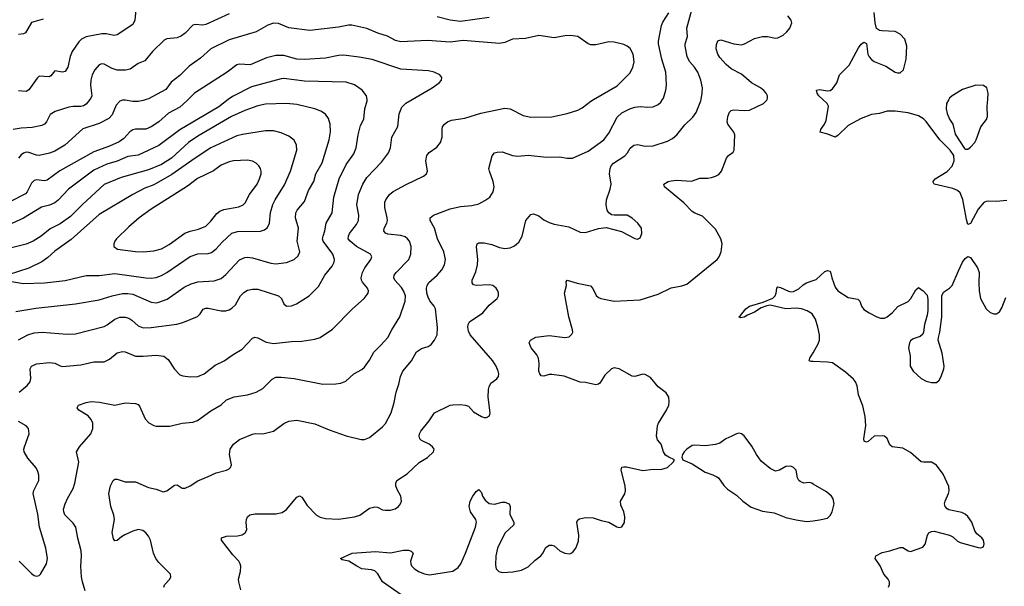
# Model space of a CAD drawing. Header units: inches. Extents: x 1308439 to 1441336, y 959892 to 1036309.
# Tile 112 of 167: x 1393900 to 1401470, y 986256 to 990615. Entities that reach past the tile are written whole.
import ezdxf

# ---------------------------------------------------------------- set-up
doc = ezdxf.new("R2010")
doc.units = ezdxf.units.IN
doc.header["$MEASUREMENT"] = 0
for name, color, linetype in [('B3998', 7, 'Continuous'), ('B3999', 7, 'Continuous'), ('B4908', 7, 'Continuous'), ('B4909', 7, 'Continuous')]:
    doc.layers.add(name, color=color, linetype=linetype)

msp = doc.modelspace()

# ---------------------------------------------------------------- linework, layer by layer
at = {"layer": 'B3998', "color": 6}
for points, elevation in [([(1395502.1, 990000), (1395430, 989945.7), (1395130, 989766.3), (1394970, 989646), (1394810, 989573.4), (1394730, 989562.4), (1394650, 989526.8), (1394570, 989502.6), (1394470, 989458.5), (1394275.4, 989310), (1394194.4, 989225.6), (1394170, 989206.3), (1394130, 989187.7), (1394066.2, 989173.8), (1393930, 989087.3), (1393810, 989034.8)], 3400), ([(1395195.4, 990000), (1395185.9, 989990), (1395130, 989940.9), (1395044.3, 989895.7), (1394968.5, 989830), (1394910, 989789.8), (1394870, 989772), (1394790, 989771.5), (1394770, 989767.4), (1394747.3, 989752.7), (1394699.6, 989700.4), (1394664.5, 989675.5), (1394590, 989641.4), (1394470, 989597.9), (1394207.2, 989452.8), (1394110, 989381.3), (1394090, 989376.3), (1394030, 989382.4), (1394010, 989377.4), (1393990, 989358.3), (1393957.1, 989290), (1393944.5, 989275.5), (1393830, 989216.8)], 3300), ([(1394438.1, 990000), (1394410, 989964.9), (1394390, 989952.1), (1394370, 989947.2), (1394310, 989947.6), (1394277.3, 989942.7), (1394171.4, 989908.6), (1394135, 989885), (1394106.3, 989830), (1394090, 989811.4), (1394070, 989800.1), (1393995.2, 989784.8), (1393910, 989780.9), (1393849.5, 989770.5)], 3100), ([(1393890, 988151.2), (1393962, 988190), (1394010, 988205.6), (1394072.4, 988212.4), (1394264.6, 988195.4), (1394330, 988197.9), (1394550, 988255), (1394573.4, 988266.6), (1394630, 988311.5), (1394670, 988326.9), (1394710, 988326), (1394738.2, 988318.2), (1394762.7, 988302.7), (1394810, 988258.8), (1394850, 988244.6), (1394910, 988246), (1395107, 988273), (1395154.2, 988285.8), (1395268, 988332), (1395288.4, 988351.6), (1395310, 988387.4), (1395330, 988396.5), (1395350, 988396), (1395450, 988374.7), (1395483.8, 988376.2), (1395510, 988384.2), (1395530, 988395.2), (1395558.3, 988421.7), (1395598.7, 988490), (1395622.6, 988517.4), (1395650, 988534), (1395690, 988542.4), (1395730, 988540.9), (1395888.7, 988490), (1395913.1, 988470), (1395930.1, 988430), (1395950.1, 988410.1), (1395990, 988413.8), (1396028.2, 988430), (1396126.3, 988490), (1396197.2, 988562.8), (1396244.7, 988650), (1396301, 988719), (1396318.4, 988750), (1396320.5, 988770), (1396307.8, 988810), (1396233.7, 988910), (1396229.2, 988930), (1396232.2, 988950), (1396245.9, 988990), (1396255.9, 989050), (1396302.9, 989130), (1396316.1, 989250), (1396357.2, 989390), (1396410, 989501.3), (1396470, 989583.9), (1396487.8, 989630), (1396501.5, 989730), (1396520, 989800), (1396544.7, 989850), (1396552.8, 989930), (1396572.1, 989990), (1396570.3, 990000)], 3400), ([(1394872.7, 990000), (1394850, 989991.9), (1394810, 989984.7), (1394770, 989985.2), (1394710, 989996.2), (1394690, 989995.8), (1394670, 989987.9), (1394641.8, 989958.2), (1394610, 989883.2), (1394585.2, 989854.8), (1394510, 989816.1), (1394386, 989774), (1394246.9, 989650), (1394170, 989604.2), (1394130, 989587.8), (1394050, 989570.4), (1394030, 989572.1), (1393970, 989592.5), (1393950, 989594.6), (1393930, 989589.1), (1393910, 989574.1), (1393890.6, 989549.4)], 3200), ([(1393894.5, 987750), (1393958.4, 987801.6), (1393979.5, 987830), (1393985.6, 987854.4), (1393980.2, 987930), (1393990.5, 987950), (1394030, 987966.4), (1394130, 987976.6), (1394170, 987973), (1394210, 987952), (1394230, 987947.5), (1394370, 987959.2), (1394470, 987983.9), (1394550, 987984), (1394590, 988003.1), (1394650, 988051.3), (1394690, 988063.1), (1394710, 988059.8), (1394790, 988026.6), (1394850, 988025.3), (1394950, 988035.4), (1395007.1, 988027.1), (1395042, 988002), (1395090, 987925.5), (1395130, 987884.1), (1395155.2, 987875.2), (1395210, 987866.7), (1395270, 987870.4), (1395318.5, 987890), (1395402.2, 987957.7), (1395471.2, 987990), (1395540.8, 988039.2), (1395610, 988079.1), (1395690, 988165), (1395708, 988172), (1395730, 988167.3), (1395794.4, 988134.4), (1395850, 988124.7), (1395990, 988140.3), (1396070, 988142), (1396170, 988157.1), (1396210, 988169.7), (1396304.8, 988235.2), (1396457.9, 988390), (1396549.5, 988470.5), (1396578.5, 988510), (1396580.5, 988530), (1396573.1, 988550), (1396535, 988595), (1396527.1, 988610), (1396524.4, 988630), (1396536, 988670), (1396554.2, 988705.8), (1396599.3, 988770), (1396607.4, 988790), (1396596.1, 988810), (1396490.5, 988870.5), (1396441.8, 988910), (1396426.2, 988930), (1396426.7, 988950), (1396436.8, 988970), (1396490, 989040.5), (1396504.4, 989070), (1396506.8, 989110), (1396492, 989190), (1396505.9, 989270), (1396539.3, 989350), (1396570, 989401.1), (1396681.3, 989518.7), (1396734.8, 989590), (1396751.3, 989630), (1396759.8, 989710), (1396806.9, 989793.1), (1396818.4, 989890), (1396838.6, 989941.4), (1396868.7, 989971.4), (1396917.4, 990000)], 3300), ([(1394402.6, 986222.6), (1394381.9, 986290), (1394375.3, 986330), (1394368.8, 986411.2), (1394375.7, 986490), (1394372, 986530), (1394346.5, 986626.5), (1394332.3, 986710), (1394310, 986742.2), (1394247.2, 986807.2), (1394238.2, 986830), (1394237.8, 986850), (1394249.2, 986890), (1394267.6, 986932.4), (1394310, 987008.5), (1394323.9, 987050), (1394353.3, 987210), (1394336.9, 987290), (1394359.3, 987330), (1394446.4, 987430), (1394461.5, 987470), (1394461.4, 987510), (1394450, 987540.1), (1394426.3, 987566.3), (1394355.2, 987610), (1394341.3, 987630), (1394351, 987650), (1394410, 987671.3), (1394450, 987677.7), (1394512.2, 987672.2), (1394630, 987648.8), (1394710, 987668.3), (1394790, 987662.9), (1394810, 987654.1), (1394821.1, 987641.1), (1394863.3, 987543.3), (1394893.1, 987513.1), (1394930, 987492.8), (1394950, 987487.9), (1395052.9, 987487.1), (1395149.9, 987510.1), (1395230, 987519.4), (1395267.3, 987532.7), (1395370, 987605.7), (1395448.1, 987651.9), (1395490, 987691.1), (1395550, 987714.8), (1395650, 987728.6), (1395718.9, 987750), (1395770, 987777.6), (1395841.7, 987850), (1395870, 987864.1), (1395910, 987865.2), (1396010, 987853.8), (1396230, 987810.7), (1396330, 987812.6), (1396370, 987819.1), (1396406.6, 987833.4), (1396470, 987891.3), (1396530, 987924.7), (1396550, 987941.5), (1396590, 987996.2), (1396623, 988057), (1396677.6, 988110), (1396729.5, 988170), (1396760.9, 988230), (1396822.8, 988330), (1396864.8, 988450), (1396865.3, 988490), (1396851, 988530), (1396834.6, 988554.6), (1396784.1, 988610), (1396776.2, 988630), (1396779.4, 988650), (1396793.1, 988670), (1396891.2, 988770), (1396908, 988810), (1396910.5, 988870), (1396896.2, 988910), (1396881.4, 988930), (1396863.8, 988943.8), (1396830, 988955.2), (1396730, 988965.8), (1396713.5, 988973.5), (1396699.1, 988990), (1396701.9, 989010), (1396722.2, 989050), (1396727, 989070), (1396726.3, 989090), (1396706.1, 989170), (1396706.5, 989210), (1396715, 989230), (1396743.7, 989270), (1396770, 989294.3), (1396870, 989348.1), (1397004.6, 989410), (1397028.5, 989430), (1397036.3, 989450), (1397021.9, 989530), (1397029.6, 989570), (1397047.7, 989592.3), (1397106.6, 989633.5), (1397134.6, 989670), (1397148.7, 989710), (1397147.2, 989772.8), (1397151.6, 989790), (1397165, 989810), (1397189.8, 989830), (1397218.7, 989841.3), (1397321.6, 989858.4), (1397444.6, 989895.4), (1397630, 989934.8), (1397670, 989927.9), (1397770, 989878.1), (1397830, 989865.6), (1397990, 989868.6), (1398110, 989892.3), (1398190, 989918.2), (1398223.8, 989936.2), (1398290, 989987.3), (1398311.6, 990000)], 3200), ([(1395007.5, 986250), (1395013.6, 986266.4), (1395052.9, 986310), (1395061.2, 986330), (1395059.1, 986350), (1394970, 986439), (1394947.6, 986470), (1394928.4, 986510), (1394904.3, 986610), (1394890, 986640.7), (1394870, 986667.6), (1394845.9, 986685.9), (1394810, 986692.7), (1394770, 986681), (1394708.4, 986651.6), (1394682.9, 986637.1), (1394650, 986608.1), (1394630, 986606.6), (1394621.6, 986621.6), (1394610.8, 986670), (1394628.7, 986770), (1394623.4, 986803.4), (1394600.9, 986870), (1394584.9, 986970), (1394597.3, 987030), (1394618.6, 987070), (1394630, 987079.8), (1394650, 987079.8), (1394710, 987060.1), (1394790, 987060.1), (1394890, 987016.8), (1394950, 987004.6), (1395003.5, 986983.5), (1395030, 986991.6), (1395090, 987034.3), (1395110, 987037.8), (1395150, 987012.2), (1395172.4, 987010), (1395210, 987028.1), (1395270, 987067.9), (1395350, 987100.1), (1395410, 987130.1), (1395490, 987148.6), (1395510, 987159.4), (1395520.6, 987170), (1395527.9, 987190), (1395513.6, 987270), (1395517.9, 987310), (1395543.8, 987350), (1395590, 987386.4), (1395690, 987426.3), (1395710, 987431.1), (1395770, 987429.6), (1395850, 987449.2), (1395930, 987508.8), (1395970, 987527.5), (1396030, 987533.8), (1396170, 987506.9), (1396280.3, 987460.3), (1396410, 987412.7), (1396525.5, 987385.5), (1396550, 987386.7), (1396590, 987401.7), (1396690, 987482.3), (1396712.2, 987507.8), (1396755, 987590), (1396779.6, 987670), (1396795.2, 987750), (1396814.6, 987810), (1396827.4, 987870), (1396844.4, 987910), (1396912.5, 987990), (1396950, 988059.5), (1396990, 988085.5), (1397039.5, 988100.5), (1397064.7, 988115.3), (1397090, 988148.8), (1397110.8, 988190), (1397113.2, 988246.8), (1397095.9, 988390), (1397087.2, 988410), (1397053.2, 988453.2), (1397039.2, 988479.2), (1397029.6, 988510), (1397028.5, 988550), (1397032.7, 988570), (1397046.4, 988593.6), (1397110.8, 988649.2), (1397144.3, 988690), (1397166.3, 988730), (1397172.6, 988770), (1397159.8, 988830), (1397112.9, 988930), (1397089, 989010), (1397056, 989070), (1397054.9, 989090), (1397081.7, 989110), (1397210, 989160.6), (1397290, 989177.5), (1397375.1, 989184.9), (1397430, 989198.9), (1397476.9, 989223.1), (1397513.5, 989250), (1397540.9, 989290), (1397548.4, 989330), (1397541.1, 989370), (1397511, 989450), (1397507.9, 989470), (1397531.4, 989568.6), (1397549.5, 989590.5), (1397570, 989596.6), (1397610, 989597.8), (1397690, 989571.3), (1397730, 989564.1), (1397810, 989571.5), (1397950, 989557.9), (1398050, 989560.1), (1398110, 989550.1), (1398150, 989550.6), (1398270, 989604.3), (1398390.5, 989689.5), (1398430, 989741.3), (1398494.6, 989865.4), (1398530, 989899.1), (1398590, 989929.6), (1398630, 989942.3), (1398670, 989947.9), (1398730, 989941.5), (1398770, 989945.6), (1398810, 989962.6), (1398830, 989980.1), (1398842.2, 990000)], 3100), ([(1395601.2, 986230), (1395583.8, 986290), (1395582.4, 986310), (1395597.3, 986370), (1395600.5, 986410), (1395595.9, 986430), (1395583.4, 986450), (1395537.8, 986497.8), (1395451.3, 986610), (1395452.2, 986630), (1395490, 986640.7), (1395575.4, 986644.6), (1395610, 986651.2), (1395633, 986667), (1395645.1, 986690), (1395639.9, 986750), (1395642.3, 986770), (1395650.8, 986790), (1395670, 986805.6), (1395710, 986813.5), (1395870, 986813.8), (1395917.2, 986822.8), (1395952.4, 986847.6), (1396030, 986942.7), (1396050, 986951.3), (1396070, 986941.2), (1396110, 986878), (1396182.8, 986802.8), (1396210, 986786.9), (1396250, 986778.4), (1396350, 986773.2), (1396475.1, 986790), (1396516, 986804), (1396590, 986856.3), (1396630, 986868.3), (1396650, 986864), (1396690, 986844.3), (1396710, 986840.8), (1396750, 986842), (1396787.6, 986852.4), (1396812.5, 986870), (1396827, 986890), (1396834.3, 986910), (1396829.9, 986949.9), (1396802.1, 987002.1), (1396792.9, 987030), (1396791.1, 987050), (1396798.2, 987070), (1396878.6, 987121.4), (1396970, 987209.2), (1397034, 987246), (1397082.2, 987290), (1397086.4, 987310), (1397073.3, 987330), (1397047.7, 987350), (1396990, 987376.9), (1396977.1, 987390), (1396970.3, 987410), (1396973, 987430), (1396983.6, 987450), (1397047.9, 987530), (1397088.7, 987591.3), (1397210, 987649), (1397230, 987653.3), (1397290, 987653.5), (1397328.7, 987648.7), (1397350, 987640.7), (1397390, 987598.9), (1397450, 987561.3), (1397470, 987554.7), (1397490, 987554.9), (1397511.8, 987568.2), (1397516.8, 987590), (1397501.8, 987710), (1397503.2, 987770), (1397508.2, 987791.8), (1397522.1, 987817.9), (1397567.5, 987852.5), (1397580.5, 987870), (1397582.7, 987890), (1397578.8, 987910), (1397563.1, 987950), (1397538.4, 987990), (1397362.4, 988190), (1397350, 988217.7), (1397345.2, 988250), (1397347.7, 988270), (1397359.4, 988290), (1397461.4, 988358.6), (1397510, 988418), (1397570.3, 988469.7), (1397579.9, 988490), (1397581.7, 988510), (1397576.4, 988530), (1397563.9, 988550), (1397537.2, 988570), (1397510, 988576), (1397410, 988569.9), (1397390, 988576.5), (1397379, 988590), (1397379.5, 988610), (1397405.9, 988674.1), (1397419.3, 988730), (1397421.7, 988770), (1397412.9, 988867.1), (1397416.5, 988890), (1397430, 988898.5), (1397470, 988899.5), (1397530, 988885.1), (1397590, 988863.6), (1397630, 988855.9), (1397670, 988860.8), (1397705.3, 988874.7), (1397736.8, 988903.2), (1397764.3, 988950), (1397791.5, 989070), (1397830, 989115.1), (1397850, 989121.6), (1397890, 989105.9), (1397930, 989076), (1397970, 989055.3), (1398010, 989042.2), (1398122.5, 989022.5), (1398210, 988979.4), (1398250, 988976.8), (1398350, 989009.6), (1398410, 989015.6), (1398526.2, 988986.2), (1398630, 988930.4), (1398650, 988925.5), (1398670, 988936), (1398683.6, 988970), (1398681.7, 989010), (1398653.1, 989050), (1398610, 989088), (1398569.2, 989110), (1398470, 989109.9), (1398450, 989113.9), (1398430, 989128.2), (1398417.5, 989150), (1398408.9, 989190), (1398411.9, 989230), (1398440.7, 989310), (1398447.2, 989350), (1398433.5, 989430), (1398438.8, 989470), (1398448.3, 989491.7), (1398464.1, 989510), (1398552.4, 989567.6), (1398572.3, 989590), (1398593.1, 989626.9), (1398621.4, 989650), (1398650, 989654.3), (1398710, 989643), (1398770, 989644.8), (1398879.6, 989680.4), (1398919.1, 989700.9), (1398951.5, 989728.5), (1399013.6, 989806.4), (1399074.9, 989865.1), (1399100.1, 989899.9), (1399137.1, 989990), (1399138.8, 990000)], 3000), ([(1396832.1, 986190), (1396690.4, 986290), (1396652.6, 986352.6), (1396630, 986375.3), (1396604.1, 986384.1), (1396530, 986391.1), (1396490.9, 986410), (1396430, 986449), (1396378.9, 986458.9), (1396365.1, 986470), (1396456, 986510), (1396635.7, 986524.3), (1396750, 986513.3), (1396850, 986534.3), (1396890, 986534.1), (1396910, 986527.7), (1396924.2, 986510), (1396905.5, 986450), (1396905.9, 986430), (1396913.4, 986413.4), (1396932.7, 986392.7), (1396966.7, 986370), (1397011.7, 986351.7), (1397050, 986345.7), (1397230, 986373.7), (1397270, 986400.9), (1397290.9, 986430), (1397328.2, 986510), (1397404, 986710), (1397411.8, 986750), (1397407.1, 986770), (1397367, 986830), (1397356.3, 986870), (1397364.5, 986910), (1397383.1, 986950), (1397410, 986986.7), (1397430, 987001.6), (1397450, 986978.9), (1397458.7, 986950), (1397477.7, 986917.7), (1397510, 986892.9), (1397550, 986886.8), (1397610, 986904), (1397630, 986904.7), (1397662.4, 986890), (1397669.6, 986870), (1397667.4, 986807.4), (1397700.1, 986750), (1397698, 986730), (1397630, 986663.9), (1397574.7, 986550), (1397561.7, 986490), (1397558.3, 986418.3), (1397563.2, 986390), (1397583.2, 986370), (1397610, 986363.1), (1397691.8, 986368.2), (1397759.2, 986380.8), (1397810, 986404.8), (1397862.4, 986457.6), (1397907.1, 986490), (1397922.6, 986510), (1397945.2, 986554.8), (1397970, 986572.1), (1397990, 986573.6), (1398010, 986567.3), (1398052, 986530), (1398090, 986511.3), (1398130, 986507.3), (1398150, 986515.9), (1398176.4, 986550), (1398195.9, 986604.1), (1398198.2, 986650), (1398183, 986750), (1398191.4, 986768.6), (1398203.6, 986776.4), (1398250, 986785.1), (1398310, 986783.8), (1398370, 986763.4), (1398430, 986750.9), (1398490, 986714.9), (1398510, 986708.5), (1398530, 986714), (1398550, 986747.7), (1398553.7, 986790), (1398544.5, 986830), (1398521.5, 986881.5), (1398520.4, 986910), (1398552.5, 986967.5), (1398557.4, 986990), (1398554.1, 987030), (1398524.9, 987150), (1398528.4, 987171.6), (1398544, 987176), (1398565.5, 987174.5), (1398690, 987145.8), (1398770, 987156.8), (1398830, 987154), (1398879.6, 987170), (1398925.2, 987210), (1398935.3, 987230), (1398890, 987249.6), (1398865.8, 987265.8), (1398850.4, 987290.4), (1398832.8, 987350), (1398804.1, 987384.1), (1398797.1, 987410), (1398804.5, 987490), (1398811.3, 987510), (1398873.4, 987610), (1398891.2, 987650), (1398894.4, 987674.4), (1398890.5, 987710.5), (1398870, 987745.5), (1398808.5, 987790), (1398750, 987861.8), (1398710, 987885.8), (1398690, 987888.8), (1398630, 987869.8), (1398610, 987873), (1398510, 987928.3), (1398470, 987935.5), (1398450, 987928.7), (1398398.7, 987881.3), (1398360.1, 987819.9), (1398348.8, 987811.2), (1398330, 987807.1), (1398250, 987822.7), (1398210, 987825.6), (1398086.7, 987873.3), (1397990, 987885.6), (1397970, 987885.3), (1397930, 987873.3), (1397910, 987876), (1397898.3, 987890), (1397892.2, 987910), (1397894.8, 987970), (1397888.5, 988010), (1397875.9, 988035.9), (1397832.3, 988090), (1397816.8, 988130), (1397826.2, 988150), (1397868.2, 988171.8), (1397970, 988184.3), (1398090.3, 988169.7), (1398123.6, 988176.4), (1398145.4, 988194.6), (1398151.5, 988210), (1398151.2, 988230), (1398120.7, 988330), (1398089.5, 988510.5), (1398104.4, 988570), (1398100.9, 988599.1), (1398109, 988610), (1398187.2, 988587.2), (1398288.3, 988568.3), (1398306.6, 988546.6), (1398332, 988492), (1398350, 988477.2), (1398369, 988469), (1398470, 988448.4), (1398670, 988459.5), (1398810, 988504), (1398910, 988552.7), (1398990, 988566.5), (1399030, 988580.7), (1399262.4, 988770), (1399276.7, 988790), (1399292.2, 988830), (1399299.9, 988890), (1399290.4, 988930), (1399250, 989002.2), (1399150, 989103.6), (1399090, 989126.1), (1399070, 989139.3), (1399006.6, 989206.6), (1398857.7, 989330), (1398853.6, 989350), (1398885.7, 989370), (1398910, 989376), (1398950, 989379.8), (1399066.1, 989373.9), (1399130, 989396.9), (1399190, 989395.8), (1399219.2, 989400.8), (1399249.9, 989410.1), (1399275.5, 989424.5), (1399295.2, 989450), (1399333.5, 989550), (1399348.6, 989570), (1399385, 989595), (1399394.3, 989610), (1399398.5, 989730), (1399390.7, 989750), (1399344.2, 989810), (1399338.8, 989830), (1399343.7, 989870), (1399357.1, 989902.9), (1399370, 989915), (1399390, 989920.1), (1399470, 989916.2), (1399510, 989919.2), (1399619.2, 989970), (1399645.1, 989994.9), (1399646.8, 990000)], 2900), ([(1393870, 988370), (1394023, 988397), (1394330, 988428.5), (1394510, 988460.6), (1394610, 988490.4), (1394690, 988508.1), (1394730, 988509.5), (1394770, 988502.2), (1394910, 988441.4), (1394950, 988437.8), (1394970, 988441.1), (1395034.5, 988465.5), (1395163.5, 988556.5), (1395217.1, 988582.9), (1395270, 988598.8), (1395395.1, 988604.9), (1395450, 988625.1), (1395485.8, 988654.2), (1395590, 988766.6), (1395630, 988786.2), (1395650, 988788.1), (1395690, 988782.4), (1395830, 988741.9), (1395870, 988736), (1395950, 988745.9), (1396010, 988769.4), (1396040.6, 988799.4), (1396052.5, 988830), (1396034.2, 988910), (1396044.4, 989010), (1396019.1, 989090), (1396023.5, 989130), (1396034.4, 989150), (1396090, 989215.9), (1396119.4, 989300.6), (1396161, 989370), (1396176.6, 989430), (1396225.7, 989514.3), (1396278, 989690), (1396288.5, 989751.5), (1396287.8, 989810), (1396274.7, 989854.7), (1396250, 989887.6), (1396216.1, 989910), (1396167.8, 989927.8), (1396030, 989962.5), (1395950, 989970.7), (1395790, 989965.3), (1395730, 989951.7), (1395630, 989916.7), (1395529.3, 989870), (1395270, 989718.9), (1395197.6, 989670), (1395066.7, 989550), (1394990, 989499.8), (1394890, 989459.5), (1394679.2, 989400.8), (1394550, 989346.3), (1394384.8, 989195.2), (1394290, 989100.9), (1394210, 989044.9), (1394133.1, 989006.9), (1394064.6, 988950), (1394004, 988910), (1393950, 988887.6), (1393670, 988818.6)], 3500), ([(1393790, 988607.8), (1393930, 988585.9), (1394090, 988590.3), (1394250, 988608.8), (1394410, 988647.6), (1394510, 988647.4), (1394630, 988663.3), (1394870, 988628.2), (1394910, 988627), (1394948.3, 988631.7), (1394990, 988646.8), (1395030, 988669.2), (1395210, 988793.9), (1395270, 988812.7), (1395350, 988815.3), (1395375.6, 988824.4), (1395410, 988852), (1395455.6, 988904.4), (1395530, 988973.4), (1395575.5, 988984.5), (1395750, 988988.5), (1395781.6, 988998.4), (1395804.1, 989015.9), (1395821.6, 989050), (1395827.5, 989132.5), (1395846.8, 989193.2), (1395864.9, 989230), (1395935.8, 989344.2), (1395981.5, 989450), (1396029.4, 989610), (1396028.2, 989650), (1396010, 989687), (1395970, 989718.7), (1395910, 989745.5), (1395850, 989759.4), (1395790, 989760.7), (1395612.7, 989732.7), (1395570, 989721.6), (1395370, 989630.1), (1395248.2, 989550), (1395070, 989422.9), (1394930, 989344), (1394862.1, 989317.9), (1394770.1, 989270), (1394510, 989115.5), (1394296.7, 988923.3), (1394170, 988833.9), (1394115.1, 988784.9), (1394070, 988752.3), (1393970, 988703.6), (1393810, 988651)], 3600), ([(1400000, 988339), (1399991.9, 988351.9), (1399954.7, 988374.7), (1399910, 988390.9), (1399870, 988394.9), (1399790, 988389.5), (1399670, 988417.7), (1399645.1, 988414.9), (1399600.6, 988399.4), (1399550, 988365.1), (1399496.9, 988343.1), (1399470, 988326), (1399441.4, 988321.5), (1399429.5, 988330), (1399441.4, 988338.5), (1399482.6, 988390), (1399511.7, 988410), (1399617, 988443), (1399690, 988473.2), (1399708.7, 988490), (1399716.6, 988510), (1399720.9, 988550), (1399730, 988559.1), (1399750, 988555.4), (1399810, 988525.8), (1399830, 988521.4), (1399850, 988523.5), (1399890, 988543.6), (1399924.9, 988575.1), (1399949.9, 988590), (1400000, 988607.6)], 2800), ([(1400000, 987984.7), (1399985.2, 987985.2), (1399969.7, 987990), (1399974.6, 988010), (1400000, 988053.1)], 2800), ([(1393895.1, 986450), (1393990, 986353.7), (1394010, 986338.4), (1394030, 986333.7), (1394050, 986340.2), (1394059, 986350), (1394106.2, 986430), (1394113.3, 986470), (1394101.4, 986550), (1394051.2, 986711.2), (1394040.3, 986810), (1394004.4, 986970), (1394008, 986992), (1394045.6, 987070), (1394047.5, 987110), (1394040.1, 987140.1), (1394026.7, 987166.7), (1393962.9, 987242.9), (1393934.8, 987290), (1393931.4, 987310), (1393935.6, 987330), (1393971.3, 987430), (1393967.4, 987470), (1393950.7, 987490), (1393890, 987523.2)], 3300), ([(1400000, 987043.1), (1399990, 987048.9), (1399970, 987053.8), (1399930, 987050.6), (1399901.7, 987061.7), (1399891, 987071), (1399880.9, 987090), (1399869, 987149), (1399850, 987171.1), (1399830, 987179.1), (1399790, 987177.7), (1399742, 987150), (1399710, 987143.1), (1399670, 987162.8), (1399600.1, 987220.1), (1399565.2, 987270), (1399530, 987334.5), (1399470, 987413.3), (1399450, 987429.7), (1399430, 987434.3), (1399410, 987429.7), (1399376.4, 987410), (1399330, 987391.2), (1399281.8, 987358.2), (1399250, 987346.8), (1399170, 987336.2), (1399090, 987343.1), (1399070, 987338.3), (1399030.4, 987310), (1399008.5, 987290), (1398994.9, 987270), (1398990.7, 987250), (1398998, 987230), (1399070, 987197.6), (1399170, 987135.5), (1399230, 987114.5), (1399259.1, 987099.1), (1399271.5, 987090), (1399312.8, 987032.8), (1399342.4, 987002.4), (1399410, 986958.4), (1399459.3, 986910), (1399525.1, 986865.1), (1399610, 986834.7), (1399700.2, 986820.2), (1399790, 986786), (1399870, 986766.5), (1399950, 986755), (1400000, 986761.1)], 2900)]:
    msp.add_lwpolyline(points, dxfattribs=dict(at, elevation=elevation))
at = {"layer": 'B3998', "color": 6, "elevation": 3700}
msp.add_lwpolyline([(1395650, 989534.2), (1395543.8, 989530), (1395510, 989521), (1395450, 989495.2), (1395390, 989453.4), (1395266.3, 989393.7), (1395190, 989335.3), (1394910, 989158.4), (1394817.4, 989090), (1394739.7, 989020.3), (1394645.2, 988930), (1394630.6, 988910), (1394623.6, 988890), (1394622.9, 988870), (1394652.6, 988850), (1394790, 988831.9), (1394850, 988829.4), (1394930, 988835.6), (1394990, 988850.9), (1395050, 988885.6), (1395170, 988971.5), (1395210, 988987.9), (1395275.7, 989004.3), (1395330, 989027.7), (1395370, 989063.9), (1395414.9, 989125.1), (1395438, 989142), (1395470, 989153.8), (1395583.7, 989176.3), (1395617, 989190), (1395633.6, 989206.4), (1395666.3, 989270), (1395724.7, 989350), (1395743.7, 989390), (1395755.1, 989430), (1395755.5, 989450), (1395750.6, 989470.6), (1395738.4, 989490), (1395717.4, 989510), (1395690, 989527.2)], close=True, dxfattribs=at)
at = {"layer": 'B3999', "color": 6}
for points, elevation in [([(1394792.9, 990690), (1394786.1, 990610), (1394770, 990578.3), (1394650, 990497), (1394626.8, 990493.2), (1394565, 990505), (1394530, 990504.9), (1394410, 990482.5), (1394374.1, 990465.9), (1394354.9, 990445.1), (1394302.8, 990370), (1394288.7, 990331.3), (1394271.1, 990248.9), (1394250, 990215.6), (1394230, 990210.2), (1394170, 990220.1), (1394138.3, 990181.7), (1394125.1, 990174.9), (1394050, 990181.4), (1394033.8, 990166.2), (1393970, 990076), (1393950, 990061.8), (1393890, 990068.1)], 3000), ([(1399138.8, 990000), (1399147.7, 990050), (1399149.7, 990090), (1399137.1, 990150), (1399114, 990210), (1399087.6, 990250), (1399050, 990293.8), (1399032, 990332), (1399016.1, 990410), (1399017.6, 990430), (1399033.9, 990486.1), (1399028.7, 990550), (1399068.3, 990690)], 3000), ([(1394080.3, 990619.7), (1393990, 990591.9), (1393945.3, 990514.7), (1393930, 990506), (1393890, 990500.9)], 2900), ([(1395510, 990659.3), (1395330, 990577.8), (1395307.3, 990572.7), (1395250, 990576.8), (1395230, 990573.5), (1395171.6, 990510), (1395144.3, 990490), (1395110, 990476.2), (1395032.3, 990467.7), (1395010, 990457.3), (1394921.4, 990370), (1394860.9, 990299.1), (1394810, 990277.5), (1394750, 990233.6), (1394714, 990226), (1394650, 990225.7), (1394610, 990238.6), (1394550, 990273), (1394530, 990274.8), (1394510, 990266.7), (1394476.2, 990230), (1394456.1, 990190), (1394446.3, 990150), (1394443.7, 990110), (1394453.1, 990030), (1394446.1, 990010), (1394438.1, 990000)], 3100), ([(1397510, 990631.4), (1397290, 990601.6), (1397210.8, 990610.8), (1397110, 990637.6)], 3100), ([(1398842.2, 990000), (1398848.9, 990011.1), (1398866.9, 990073.1), (1398872.2, 990110), (1398871.4, 990168.6), (1398868.1, 990210), (1398836.7, 990310), (1398811.8, 990428.2), (1398811.1, 990450), (1398834.8, 990570), (1398844.8, 990595.2), (1398890, 990668.3)], 3100), ([(1399646.8, 990000), (1399650.3, 990010), (1399648.3, 990030), (1399638.1, 990050), (1399620.6, 990070), (1399596.2, 990090), (1399527.7, 990130), (1399450, 990196.9), (1399370, 990236.7), (1399331.2, 990271.2), (1399283.6, 990323.6), (1399267.3, 990350), (1399256, 990390), (1399256.1, 990423.9), (1399267.3, 990452.7), (1399290, 990460.8), (1399390, 990428.1), (1399450, 990422.2), (1399472.1, 990427.9), (1399550, 990469), (1399610, 990485.1), (1399650, 990486.4), (1399710, 990473.6), (1399730, 990475.3), (1399770, 990494.6), (1399799.2, 990520.8), (1399819.9, 990550), (1399835.4, 990590), (1399832.3, 990610), (1399805.1, 990645.1)], 2900), ([(1398311.6, 990000), (1398493.2, 990106.8), (1398590, 990202.3), (1398614.2, 990245.8), (1398623.8, 990290), (1398616.5, 990350), (1398592.7, 990392.7), (1398571.1, 990411.1), (1398544.8, 990424.8), (1398470, 990442), (1398430, 990443.8), (1398330, 990422), (1398290, 990422), (1398269.6, 990429.6), (1398190, 990485.7), (1398134.5, 990494.4), (1398090, 990491.7), (1398010, 990475.3), (1397890, 990493.5), (1397790, 990469.4), (1397690, 990465.6), (1397630, 990439.6), (1397590, 990431.8), (1397310, 990455.6), (1397210, 990442.8), (1397035.1, 990455.1), (1396830, 990445.6), (1396790, 990455), (1396728.2, 990488.2), (1396652.2, 990510), (1396570, 990546.2), (1396452.6, 990572.6), (1396427.6, 990572.4), (1396350, 990556.2), (1396130, 990531.5), (1395970, 990552), (1395890, 990584.5), (1395850, 990587), (1395806.5, 990573.5), (1395718.9, 990521.1), (1395510, 990459.7), (1395369, 990391), (1395290, 990318.7), (1395202.1, 990257.9), (1395130, 990184.9), (1395065.3, 990134.7), (1395022.2, 990077.8), (1394890, 990006.1), (1394872.7, 990000)], 3200), ([(1396917.4, 990000), (1397070.4, 990090), (1397124.3, 990130), (1397142.9, 990150), (1397146, 990170), (1397129.4, 990189.4), (1397085.6, 990210), (1397042.6, 990222.6), (1396830, 990235.4), (1396610, 990308.9), (1396510, 990327.6), (1396390, 990341.1), (1396350, 990338.9), (1396250, 990317.6), (1396088.9, 990308.9), (1396030, 990311.1), (1395930, 990338.9), (1395870, 990338.9), (1395798.4, 990321.6), (1395672.8, 990267.2), (1395590, 990273.8), (1395570, 990266.7), (1395496.1, 990210), (1395242.7, 990050), (1395195.4, 990000)], 3300), ([(1396570.3, 990000), (1396565.1, 990030), (1396532.7, 990072.7), (1396474.5, 990114.5), (1396410, 990135.2), (1396090, 990141.1), (1395930, 990161.3), (1395910, 990159.4), (1395682.4, 990097.6), (1395535.1, 990024.8), (1395502.1, 990000)], 3400)]:
    msp.add_lwpolyline(points, dxfattribs=dict(at, elevation=elevation))
at = {"layer": 'B4908', "color": 6}
for points, elevation in [([(1401490, 989224.9), (1401410, 989215), (1401350, 989218.9), (1401330, 989216.5), (1401312.1, 989207.9), (1401270, 989157.4), (1401210, 989046), (1401190, 989038.4), (1401178.5, 989078.5), (1401152.1, 989232.1), (1401130, 989283.4), (1401110, 989300.5), (1401075.4, 989315.4), (1400931.6, 989350), (1400924.4, 989364.4), (1400923.8, 989370), (1400938.9, 989390), (1401030, 989447.5), (1401070, 989488.1), (1401085.1, 989530), (1401081.2, 989570), (1401054.8, 989610), (1400974.6, 989690), (1400870, 989832.5), (1400850, 989851.9), (1400810, 989874.8), (1400730, 989897.8), (1400631.2, 989911.2), (1400570, 989909.9), (1400510, 989893.9), (1400450, 989884.3), (1400370, 989854.6), (1400270, 989800.3), (1400190, 989723.1), (1400170, 989710.7), (1400114.1, 989734.1), (1400053.3, 989750), (1400058.9, 989770), (1400088.6, 989810), (1400101.5, 989838.5), (1400118.4, 989950), (1400107.3, 989970), (1400076, 990000)], 2800), ([(1401044.3, 990000), (1401026.9, 989970), (1401022.3, 989930), (1401030, 989892.9), (1401049.3, 989850), (1401074, 989810), (1401093.5, 989733.5), (1401164.8, 989624.8), (1401170, 989619.1), (1401190, 989618.9), (1401210, 989633.2), (1401242.8, 989670), (1401254.1, 989690), (1401288.7, 989790), (1401332.9, 989847.1), (1401341.2, 989870), (1401337.5, 989950), (1401342.3, 990000)], 2800), ([(1400000, 988607.6), (1400024, 988616), (1400090, 988677.6), (1400110, 988684.9), (1400130, 988680.4), (1400133.8, 988673.8), (1400144.1, 988630), (1400170, 988557.1), (1400190, 988530.2), (1400270, 988478.6), (1400345, 988465), (1400358.2, 988450), (1400371.9, 988410), (1400390, 988386.2), (1400430, 988359.8), (1400490, 988328.6), (1400518.9, 988318.9), (1400550, 988319.8), (1400570, 988328.6), (1400610, 988363.5), (1400651.4, 988408.6), (1400730, 988448.3), (1400751.6, 988470), (1400790, 988535.8), (1400810, 988553.7), (1400846.4, 988530), (1400876.5, 988496.5), (1400882.4, 988462.4), (1400882.2, 988377.8), (1400876.9, 988343.1), (1400855.6, 988270), (1400848.9, 988211.1), (1400843.4, 988196.6), (1400822.2, 988177.8), (1400770, 988158.7), (1400750, 988144), (1400740.2, 988130), (1400734.3, 988090), (1400745.6, 988030), (1400746.1, 987950), (1400770, 987912.3), (1400830, 987855.4), (1400870, 987835.2), (1400910, 987824.1), (1400950, 987825.2), (1400970, 987841.3), (1400985.6, 987870), (1401005, 987930), (1401007.2, 987950), (1400991.4, 988050), (1400962, 988150), (1400963, 988170), (1400974.5, 988210), (1400989.7, 988330.3), (1400989.8, 988490.2), (1401001.5, 988518.5), (1401050, 988548.8), (1401068.3, 988570), (1401116.8, 988683.2), (1401150, 988748.4), (1401170, 988777.6), (1401190, 988792.2), (1401210, 988786.7), (1401264.9, 988704.9), (1401277.1, 988670), (1401274.3, 988590), (1401277.4, 988530), (1401288.1, 988470), (1401330, 988391.6), (1401362, 988362), (1401390, 988351.7), (1401410, 988353.4), (1401432.5, 988367.5), (1401450, 988397.1), (1401481.3, 988478.7)], 2800), ([(1400000, 988053.1), (1400039.6, 988120.4), (1400049.9, 988150), (1400048.4, 988190), (1400036.3, 988250), (1400018.2, 988310), (1400000, 988339)], 2800), ([(1400580.6, 986250), (1400587.2, 986270), (1400586.7, 986290), (1400576.1, 986310), (1400544.2, 986350), (1400514.5, 986414.5), (1400477.8, 986470), (1400481.2, 986490), (1400530, 986516.6), (1400590, 986528.1), (1400670, 986555.7), (1400690, 986555), (1400730, 986529.2), (1400750, 986523.2), (1400842.5, 986557.5), (1400860.8, 986579.2), (1400879.6, 986650), (1400890, 986667.1), (1400910, 986679), (1400930, 986679.8), (1401050, 986650.2), (1401075.7, 986635.7), (1401110, 986604.5), (1401130, 986592.9), (1401270, 986554.6), (1401290, 986552.2), (1401310, 986559.1), (1401316.4, 986583.6), (1401310.6, 986610), (1401297.6, 986630), (1401260.2, 986660.2), (1401242.4, 986682.4), (1401220.6, 986750), (1401190, 986792.8), (1401170, 986810.6), (1401143.4, 986823.4), (1401043.4, 986843.4), (1401030, 986851.4), (1401016.2, 986870), (1401010.9, 986890), (1401014.3, 986910), (1401042.2, 986970), (1401046.6, 986990), (1401044.5, 987024.5), (1400999.4, 987119.4), (1400949.3, 987189.3), (1400910, 987211.1), (1400850, 987209.9), (1400830, 987214.4), (1400750, 987285.7), (1400690, 987319.2), (1400608.5, 987328.5), (1400590, 987343.9), (1400570, 987393.2), (1400550, 987410.9), (1400530, 987414.6), (1400469.1, 987410.9), (1400424.4, 987370), (1400410, 987365.4), (1400393.9, 987373.9), (1400390.8, 987390.8), (1400406.2, 987493.8), (1400401.4, 987561.4), (1400383.5, 987643.5), (1400348.1, 987728.1), (1400337.9, 987797.9), (1400326.3, 987830), (1400310.8, 987850), (1400250, 987903.7), (1400150, 987975.7), (1400110, 987981.4), (1400000, 987984.7)], 2800), ([(1400000, 986761.1), (1400050, 986767.2), (1400110, 986780.8), (1400130, 986801.7), (1400145.4, 986830), (1400162.3, 986890), (1400154.5, 986930), (1400142, 986950), (1400103, 986983), (1400000, 987043.1)], 2900)]:
    msp.add_lwpolyline(points, dxfattribs=dict(at, elevation=elevation))
at = {"layer": 'B4909', "color": 6, "elevation": 2800}
for points in [[(1400076, 990000), (1400044.7, 990030), (1400031.3, 990050), (1400026.6, 990073.4), (1400050, 990078.3), (1400111.5, 990068.5), (1400130, 990070.2), (1400150, 990083.1), (1400183.1, 990130), (1400204.2, 990190), (1400276.1, 990263.9), (1400350, 990398.3), (1400370, 990426), (1400390, 990441.1), (1400411.8, 990431.8), (1400422, 990350), (1400430.1, 990330), (1400447.8, 990307.8), (1400470, 990293.9), (1400558.5, 990258.5), (1400630, 990211.6), (1400650, 990205.2), (1400670, 990206), (1400694.7, 990230), (1400716.2, 990310), (1400719.9, 990410), (1400705.4, 990465.4), (1400670, 990502.8), (1400630, 990524.3), (1400528.2, 990528.2), (1400510, 990531.7), (1400488.2, 990548.2), (1400477, 990590), (1400468.5, 990670)], [(1401342.3, 990000), (1401347, 990050), (1401334.6, 990090), (1401309, 990109), (1401250, 990109.9), (1401150, 990077.8), (1401070, 990029.5), (1401050, 990009.9), (1401044.3, 990000)]]:
    msp.add_lwpolyline(points, dxfattribs=at)

doc.saveas('drawing.dxf')
